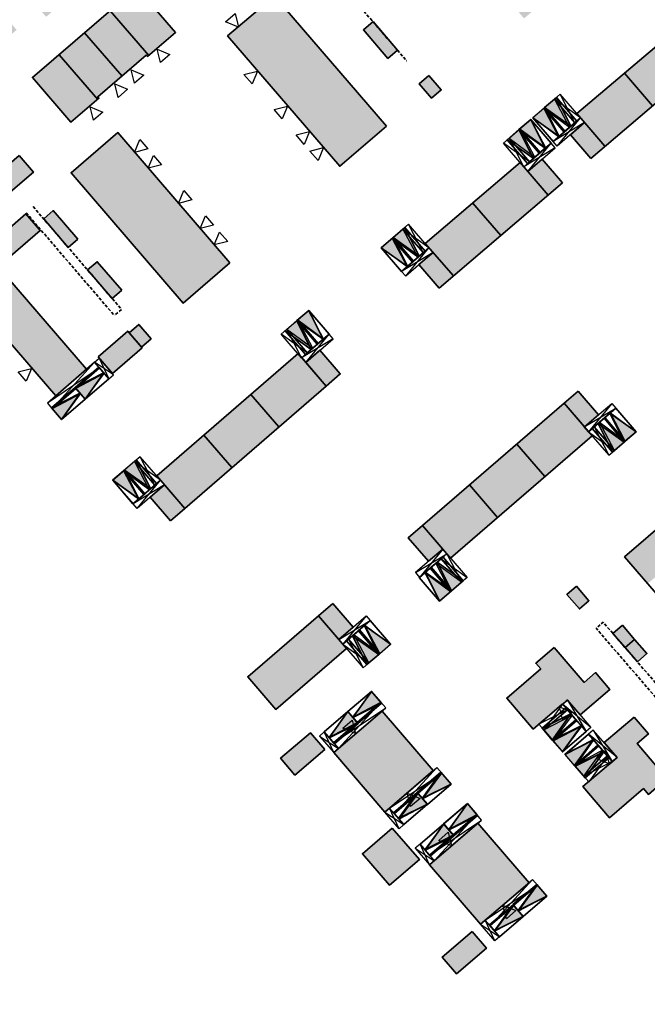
# Model space of a CAD drawing. Header units: metres. Extents: x 104098 to 104607, y 427853 to 428230.
# Tile 142 of 147: x 104301 to 104401, y 427932 to 428090. Entities that reach past the tile are written whole.
import ezdxf

# ---------------------------------------------------------------- set-up
doc = ezdxf.new("R2010")
doc.units = ezdxf.units.M
doc.linetypes.add('DASHED', pattern=[0.75, 0.5, -0.25])
for name, color, linetype, lineweight in [('N-WE-OG-BEBOUWING-G_BPD', 7, 'Continuous', 35), ('N-WE-OG-BEBOUWING-G_NTB', 7, 'Continuous', 35), ('N-WE-OG-BEBOUWING-G_VolkerWessels', 7, 'Continuous', 35), ('N-WE-VH-VERHARDING-G_PARKEREN-EIGENTERREIN', 6, 'Continuous', 35), ('N2-WE-VH-VERHARDING-G', 252, 'DASHED', 35)]:
    doc.layers.add(name, color=color, linetype=linetype, lineweight=lineweight)
doc.layers.add('N-WE-VH-VERHARDING-A_PARKEREN-EIGENTERREIN', color=7, linetype='Continuous', lineweight=35, true_color=0xa2bfc8)
doc.layers.add('N-WE-VH-VERHARDING-AP_BEBOUWING', color=7, linetype='Continuous', true_color=0xcfcfcf)
doc.layers.add('PARKEERCHECK', color=84, linetype='Continuous')
doc.layers.add('voordeur', color=10, linetype='Continuous')

# ---------------------------------------------------------------- blocks, each defined once
blk = doc.blocks.new('p-voordeur')
at = {"layer": 'voordeur', "flags": 128}
blk.add_lwpolyline([(-2000, 1000), (0, 0), (-2000, -1000), (-2000, 1000)], dxfattribs=at)
blk = doc.blocks.new('*U57')
h = blk.add_hatch(color=256)
h.dxf.hatch_style = 1
h.paths.add_polyline_path([(104375.4, 428149.79), (104377.7, 428149.79), (104376.55, 428154.79)])
h.paths.add_polyline_path([(104377.7, 428144.79), (104376.55, 428149.79), (104375.4, 428144.79)])
at = {"flags": 128}
for points in [[(104377.7, 428155.79), (104374.2, 428155.79)], [(104374.2, 428155.79), (104377.7, 428154.79)], [(104377.7, 428155.79), (104374.2, 428154.79)], [(104374.2, 428154.79), (104374.2, 428155.79)], [(104375.4, 428154.79), (104374.2, 428144.79)], [(104374.2, 428154.79), (104375.4, 428144.79)], [(104377.7, 428154.79), (104374.2, 428154.79)], [(104377.7, 428149.79), (104376.55, 428154.79), (104375.4, 428149.79)], [(104377.7, 428154.79), (104377.7, 428155.79)], [(104377.7, 428144.79), (104376.55, 428149.79), (104375.4, 428144.79)]]:
    blk.add_lwpolyline(points, dxfattribs=at)
for points in [[(104375.4, 428154.79), (104374.2, 428154.79), (104374.2, 428144.79), (104375.4, 428144.79)], [(104375.4, 428149.79), (104375.4, 428154.79), (104377.7, 428154.79), (104377.7, 428149.79)], [(104375.4, 428144.79), (104375.4, 428149.79), (104377.7, 428149.79), (104377.7, 428144.79)]]:
    blk.add_lwpolyline(points, close=True, dxfattribs=at)
blk = doc.blocks.new('*U58')
h = blk.add_hatch(color=256)
h.dxf.hatch_style = 1
h.paths.add_polyline_path([(104375.4, 428149.79), (104377.7, 428149.79), (104376.55, 428154.79)])
h.paths.add_polyline_path([(104377.7, 428144.79), (104376.55, 428149.79), (104375.4, 428144.79)])
at = {"flags": 128}
for points in [[(104377.7, 428155.79), (104374.2, 428155.79)], [(104374.2, 428155.79), (104377.7, 428154.79)], [(104377.7, 428155.79), (104374.2, 428154.79)], [(104374.2, 428154.79), (104374.2, 428155.79)], [(104375.4, 428154.79), (104374.2, 428144.79)], [(104374.2, 428154.79), (104375.4, 428144.79)], [(104377.7, 428154.79), (104374.2, 428154.79)], [(104377.7, 428149.79), (104376.55, 428154.79), (104375.4, 428149.79)], [(104377.7, 428154.79), (104377.7, 428155.79)], [(104377.7, 428144.79), (104376.55, 428149.79), (104375.4, 428144.79)]]:
    blk.add_lwpolyline(points, dxfattribs=at)
for points in [[(104375.4, 428154.79), (104374.2, 428154.79), (104374.2, 428144.79), (104375.4, 428144.79)], [(104375.4, 428149.79), (104375.4, 428154.79), (104377.7, 428154.79), (104377.7, 428149.79)], [(104375.4, 428144.79), (104375.4, 428149.79), (104377.7, 428149.79), (104377.7, 428144.79)]]:
    blk.add_lwpolyline(points, close=True, dxfattribs=at)
blk = doc.blocks.new('*U59')
h = blk.add_hatch(color=256)
h.dxf.hatch_style = 1
h.paths.add_polyline_path([(104375.4, 428149.79), (104377.7, 428149.79), (104376.55, 428154.79)])
h.paths.add_polyline_path([(104377.7, 428144.79), (104376.55, 428149.79), (104375.4, 428144.79)])
at = {"flags": 128}
for points in [[(104377.7, 428155.79), (104374.2, 428155.79)], [(104374.2, 428155.79), (104377.7, 428154.79)], [(104377.7, 428155.79), (104374.2, 428154.79)], [(104374.2, 428154.79), (104374.2, 428155.79)], [(104375.4, 428154.79), (104374.2, 428144.79)], [(104374.2, 428154.79), (104375.4, 428144.79)], [(104377.7, 428154.79), (104374.2, 428154.79)], [(104377.7, 428149.79), (104376.55, 428154.79), (104375.4, 428149.79)], [(104377.7, 428154.79), (104377.7, 428155.79)], [(104377.7, 428144.79), (104376.55, 428149.79), (104375.4, 428144.79)]]:
    blk.add_lwpolyline(points, dxfattribs=at)
for points in [[(104375.4, 428154.79), (104374.2, 428154.79), (104374.2, 428144.79), (104375.4, 428144.79)], [(104375.4, 428149.79), (104375.4, 428154.79), (104377.7, 428154.79), (104377.7, 428149.79)], [(104375.4, 428144.79), (104375.4, 428149.79), (104377.7, 428149.79), (104377.7, 428144.79)]]:
    blk.add_lwpolyline(points, close=True, dxfattribs=at)
blk = doc.blocks.new('*U60')
h = blk.add_hatch(color=256)
h.dxf.hatch_style = 1
h.paths.add_polyline_path([(104375.4, 428149.79), (104377.7, 428149.79), (104376.55, 428154.79)])
h.paths.add_polyline_path([(104377.7, 428144.79), (104376.55, 428149.79), (104375.4, 428144.79)])
at = {"flags": 128}
for points in [[(104377.7, 428155.79), (104374.2, 428155.79)], [(104374.2, 428155.79), (104377.7, 428154.79)], [(104377.7, 428155.79), (104374.2, 428154.79)], [(104374.2, 428154.79), (104374.2, 428155.79)], [(104375.4, 428154.79), (104374.2, 428144.79)], [(104374.2, 428154.79), (104375.4, 428144.79)], [(104377.7, 428154.79), (104374.2, 428154.79)], [(104377.7, 428149.79), (104376.55, 428154.79), (104375.4, 428149.79)], [(104377.7, 428154.79), (104377.7, 428155.79)], [(104377.7, 428144.79), (104376.55, 428149.79), (104375.4, 428144.79)]]:
    blk.add_lwpolyline(points, dxfattribs=at)
for points in [[(104375.4, 428154.79), (104374.2, 428154.79), (104374.2, 428144.79), (104375.4, 428144.79)], [(104375.4, 428149.79), (104375.4, 428154.79), (104377.7, 428154.79), (104377.7, 428149.79)], [(104375.4, 428144.79), (104375.4, 428149.79), (104377.7, 428149.79), (104377.7, 428144.79)]]:
    blk.add_lwpolyline(points, close=True, dxfattribs=at)
blk = doc.blocks.new('*U68')
h = blk.add_hatch(color=256)
h.dxf.hatch_style = 1
h.paths.add_polyline_path([(104375.4, 428149.79), (104377.7, 428149.79), (104376.55, 428154.79)])
h.paths.add_polyline_path([(104377.7, 428144.79), (104376.55, 428149.79), (104375.4, 428144.79)])
at = {"flags": 128}
for points in [[(104377.7, 428155.79), (104374.2, 428155.79)], [(104374.2, 428155.79), (104377.7, 428154.79)], [(104377.7, 428155.79), (104374.2, 428154.79)], [(104374.2, 428154.79), (104374.2, 428155.79)], [(104375.4, 428154.79), (104374.2, 428144.79)], [(104374.2, 428154.79), (104375.4, 428144.79)], [(104377.7, 428154.79), (104374.2, 428154.79)], [(104377.7, 428149.79), (104376.55, 428154.79), (104375.4, 428149.79)], [(104377.7, 428154.79), (104377.7, 428155.79)], [(104377.7, 428144.79), (104376.55, 428149.79), (104375.4, 428144.79)]]:
    blk.add_lwpolyline(points, dxfattribs=at)
for points in [[(104375.4, 428154.79), (104374.2, 428154.79), (104374.2, 428144.79), (104375.4, 428144.79)], [(104375.4, 428149.79), (104375.4, 428154.79), (104377.7, 428154.79), (104377.7, 428149.79)], [(104375.4, 428144.79), (104375.4, 428149.79), (104377.7, 428149.79), (104377.7, 428144.79)]]:
    blk.add_lwpolyline(points, close=True, dxfattribs=at)
blk = doc.blocks.new('*U36')
h = blk.add_hatch(color=256)
h.dxf.hatch_style = 1
h.paths.add_polyline_path([(104389.73, 428153.93), (104392.03, 428153.93), (104390.88, 428158.93)])
h.paths.add_polyline_path([(104393.18, 428158.93), (104392.03, 428153.93), (104394.33, 428153.93)])
at = {"flags": 128}
for points in [[(104395.53, 428159.93), (104389.73, 428159.93)], [(104389.73, 428159.93), (104389.73, 428158.93)], [(104395.53, 428159.93), (104389.73, 428158.93)], [(104389.73, 428159.93), (104395.53, 428158.93)], [(104395.53, 428158.93), (104395.53, 428159.93)], [(104392.03, 428153.93), (104390.88, 428158.93), (104389.73, 428153.93)], [(104395.53, 428158.93), (104389.73, 428158.93)], [(104394.33, 428153.93), (104393.18, 428158.93), (104392.03, 428153.93)], [(104395.53, 428158.93), (104394.33, 428153.93)], [(104394.33, 428158.93), (104395.53, 428153.93)]]:
    blk.add_lwpolyline(points, dxfattribs=at)
for points in [[(104389.73, 428153.93), (104389.73, 428158.93), (104392.03, 428158.93), (104392.03, 428153.93)], [(104392.03, 428153.93), (104392.03, 428158.93), (104394.33, 428158.93), (104394.33, 428153.93)], [(104394.33, 428158.93), (104395.53, 428158.93), (104395.53, 428153.93), (104394.33, 428153.93)]]:
    blk.add_lwpolyline(points, close=True, dxfattribs=at)
blk = doc.blocks.new('*U37')
h = blk.add_hatch(color=256)
h.dxf.hatch_style = 1
h.paths.add_polyline_path([(104389.73, 428153.93), (104392.03, 428153.93), (104390.88, 428158.93)])
h.paths.add_polyline_path([(104393.18, 428158.93), (104392.03, 428153.93), (104394.33, 428153.93)])
at = {"flags": 128}
for points in [[(104395.53, 428159.93), (104389.73, 428159.93)], [(104389.73, 428159.93), (104389.73, 428158.93)], [(104395.53, 428159.93), (104389.73, 428158.93)], [(104389.73, 428159.93), (104395.53, 428158.93)], [(104395.53, 428158.93), (104395.53, 428159.93)], [(104392.03, 428153.93), (104390.88, 428158.93), (104389.73, 428153.93)], [(104395.53, 428158.93), (104389.73, 428158.93)], [(104394.33, 428153.93), (104393.18, 428158.93), (104392.03, 428153.93)], [(104395.53, 428158.93), (104394.33, 428153.93)], [(104394.33, 428158.93), (104395.53, 428153.93)]]:
    blk.add_lwpolyline(points, dxfattribs=at)
for points in [[(104389.73, 428153.93), (104389.73, 428158.93), (104392.03, 428158.93), (104392.03, 428153.93)], [(104392.03, 428153.93), (104392.03, 428158.93), (104394.33, 428158.93), (104394.33, 428153.93)], [(104394.33, 428158.93), (104395.53, 428158.93), (104395.53, 428153.93), (104394.33, 428153.93)]]:
    blk.add_lwpolyline(points, close=True, dxfattribs=at)
blk = doc.blocks.new('*U42')
h = blk.add_hatch(color=256)
h.dxf.hatch_style = 1
h.paths.add_polyline_path([(104389.73, 428153.93), (104392.03, 428153.93), (104390.88, 428158.93)])
h.paths.add_polyline_path([(104393.18, 428158.93), (104392.03, 428153.93), (104394.33, 428153.93)])
at = {"flags": 128}
for points in [[(104395.53, 428159.93), (104389.73, 428159.93)], [(104389.73, 428159.93), (104389.73, 428158.93)], [(104395.53, 428159.93), (104389.73, 428158.93)], [(104389.73, 428159.93), (104395.53, 428158.93)], [(104395.53, 428158.93), (104395.53, 428159.93)], [(104392.03, 428153.93), (104390.88, 428158.93), (104389.73, 428153.93)], [(104395.53, 428158.93), (104389.73, 428158.93)], [(104394.33, 428153.93), (104393.18, 428158.93), (104392.03, 428153.93)], [(104395.53, 428158.93), (104394.33, 428153.93)], [(104394.33, 428158.93), (104395.53, 428153.93)]]:
    blk.add_lwpolyline(points, dxfattribs=at)
for points in [[(104389.73, 428153.93), (104389.73, 428158.93), (104392.03, 428158.93), (104392.03, 428153.93)], [(104392.03, 428153.93), (104392.03, 428158.93), (104394.33, 428158.93), (104394.33, 428153.93)], [(104394.33, 428158.93), (104395.53, 428158.93), (104395.53, 428153.93), (104394.33, 428153.93)]]:
    blk.add_lwpolyline(points, close=True, dxfattribs=at)
blk = doc.blocks.new('*U43')
h = blk.add_hatch(color=256)
h.dxf.hatch_style = 1
h.paths.add_polyline_path([(104389.73, 428153.93), (104392.03, 428153.93), (104390.88, 428158.93)])
h.paths.add_polyline_path([(104393.18, 428158.93), (104392.03, 428153.93), (104394.33, 428153.93)])
at = {"flags": 128}
for points in [[(104395.53, 428159.93), (104389.73, 428159.93)], [(104389.73, 428159.93), (104389.73, 428158.93)], [(104395.53, 428159.93), (104389.73, 428158.93)], [(104389.73, 428159.93), (104395.53, 428158.93)], [(104395.53, 428158.93), (104395.53, 428159.93)], [(104392.03, 428153.93), (104390.88, 428158.93), (104389.73, 428153.93)], [(104395.53, 428158.93), (104389.73, 428158.93)], [(104394.33, 428153.93), (104393.18, 428158.93), (104392.03, 428153.93)], [(104395.53, 428158.93), (104394.33, 428153.93)], [(104394.33, 428158.93), (104395.53, 428153.93)]]:
    blk.add_lwpolyline(points, dxfattribs=at)
for points in [[(104389.73, 428153.93), (104389.73, 428158.93), (104392.03, 428158.93), (104392.03, 428153.93)], [(104392.03, 428153.93), (104392.03, 428158.93), (104394.33, 428158.93), (104394.33, 428153.93)], [(104394.33, 428158.93), (104395.53, 428158.93), (104395.53, 428153.93), (104394.33, 428153.93)]]:
    blk.add_lwpolyline(points, close=True, dxfattribs=at)
blk = doc.blocks.new('*U44')
h = blk.add_hatch(color=256)
h.dxf.hatch_style = 1
h.paths.add_polyline_path([(104389.73, 428153.93), (104392.03, 428153.93), (104390.88, 428158.93)])
h.paths.add_polyline_path([(104393.18, 428158.93), (104392.03, 428153.93), (104394.33, 428153.93)])
at = {"flags": 128}
for points in [[(104395.53, 428159.93), (104389.73, 428159.93)], [(104389.73, 428159.93), (104389.73, 428158.93)], [(104395.53, 428159.93), (104389.73, 428158.93)], [(104389.73, 428159.93), (104395.53, 428158.93)], [(104395.53, 428158.93), (104395.53, 428159.93)], [(104392.03, 428153.93), (104390.88, 428158.93), (104389.73, 428153.93)], [(104395.53, 428158.93), (104389.73, 428158.93)], [(104394.33, 428153.93), (104393.18, 428158.93), (104392.03, 428153.93)], [(104395.53, 428158.93), (104394.33, 428153.93)], [(104394.33, 428158.93), (104395.53, 428153.93)]]:
    blk.add_lwpolyline(points, dxfattribs=at)
for points in [[(104389.73, 428153.93), (104389.73, 428158.93), (104392.03, 428158.93), (104392.03, 428153.93)], [(104392.03, 428153.93), (104392.03, 428158.93), (104394.33, 428158.93), (104394.33, 428153.93)], [(104394.33, 428158.93), (104395.53, 428158.93), (104395.53, 428153.93), (104394.33, 428153.93)]]:
    blk.add_lwpolyline(points, close=True, dxfattribs=at)
blk = doc.blocks.new('*U54')
h = blk.add_hatch(color=256)
h.dxf.hatch_style = 1
h.paths.add_polyline_path([(104389.73, 428153.93), (104392.03, 428153.93), (104390.88, 428158.93)])
h.paths.add_polyline_path([(104393.18, 428158.93), (104392.03, 428153.93), (104394.33, 428153.93)])
at = {"flags": 128}
for points in [[(104395.53, 428159.93), (104389.73, 428159.93)], [(104389.73, 428159.93), (104389.73, 428158.93)], [(104395.53, 428159.93), (104389.73, 428158.93)], [(104389.73, 428159.93), (104395.53, 428158.93)], [(104395.53, 428158.93), (104395.53, 428159.93)], [(104392.03, 428153.93), (104390.88, 428158.93), (104389.73, 428153.93)], [(104395.53, 428158.93), (104389.73, 428158.93)], [(104394.33, 428153.93), (104393.18, 428158.93), (104392.03, 428153.93)], [(104395.53, 428158.93), (104394.33, 428153.93)], [(104394.33, 428158.93), (104395.53, 428153.93)]]:
    blk.add_lwpolyline(points, dxfattribs=at)
for points in [[(104389.73, 428153.93), (104389.73, 428158.93), (104392.03, 428158.93), (104392.03, 428153.93)], [(104392.03, 428153.93), (104392.03, 428158.93), (104394.33, 428158.93), (104394.33, 428153.93)], [(104394.33, 428158.93), (104395.53, 428158.93), (104395.53, 428153.93), (104394.33, 428153.93)]]:
    blk.add_lwpolyline(points, close=True, dxfattribs=at)
blk = doc.blocks.new('*U55')
h = blk.add_hatch(color=256)
h.dxf.hatch_style = 1
h.paths.add_polyline_path([(104389.73, 428153.93), (104392.03, 428153.93), (104390.88, 428158.93)])
h.paths.add_polyline_path([(104393.18, 428158.93), (104392.03, 428153.93), (104394.33, 428153.93)])
at = {"flags": 128}
for points in [[(104395.53, 428159.93), (104389.73, 428159.93)], [(104389.73, 428159.93), (104389.73, 428158.93)], [(104395.53, 428159.93), (104389.73, 428158.93)], [(104389.73, 428159.93), (104395.53, 428158.93)], [(104395.53, 428158.93), (104395.53, 428159.93)], [(104392.03, 428153.93), (104390.88, 428158.93), (104389.73, 428153.93)], [(104395.53, 428158.93), (104389.73, 428158.93)], [(104394.33, 428153.93), (104393.18, 428158.93), (104392.03, 428153.93)], [(104395.53, 428158.93), (104394.33, 428153.93)], [(104394.33, 428158.93), (104395.53, 428153.93)]]:
    blk.add_lwpolyline(points, dxfattribs=at)
for points in [[(104389.73, 428153.93), (104389.73, 428158.93), (104392.03, 428158.93), (104392.03, 428153.93)], [(104392.03, 428153.93), (104392.03, 428158.93), (104394.33, 428158.93), (104394.33, 428153.93)], [(104394.33, 428158.93), (104395.53, 428158.93), (104395.53, 428153.93), (104394.33, 428153.93)]]:
    blk.add_lwpolyline(points, close=True, dxfattribs=at)
blk = doc.blocks.new('*U56')
h = blk.add_hatch(color=256)
h.dxf.hatch_style = 1
h.paths.add_polyline_path([(104389.73, 428153.93), (104392.03, 428153.93), (104390.88, 428158.93)])
h.paths.add_polyline_path([(104393.18, 428158.93), (104392.03, 428153.93), (104394.33, 428153.93)])
at = {"flags": 128}
for points in [[(104395.53, 428159.93), (104389.73, 428159.93)], [(104389.73, 428159.93), (104389.73, 428158.93)], [(104395.53, 428159.93), (104389.73, 428158.93)], [(104389.73, 428159.93), (104395.53, 428158.93)], [(104395.53, 428158.93), (104395.53, 428159.93)], [(104392.03, 428153.93), (104390.88, 428158.93), (104389.73, 428153.93)], [(104395.53, 428158.93), (104389.73, 428158.93)], [(104394.33, 428153.93), (104393.18, 428158.93), (104392.03, 428153.93)], [(104395.53, 428158.93), (104394.33, 428153.93)], [(104394.33, 428158.93), (104395.53, 428153.93)]]:
    blk.add_lwpolyline(points, dxfattribs=at)
for points in [[(104389.73, 428153.93), (104389.73, 428158.93), (104392.03, 428158.93), (104392.03, 428153.93)], [(104392.03, 428153.93), (104392.03, 428158.93), (104394.33, 428158.93), (104394.33, 428153.93)], [(104394.33, 428158.93), (104395.53, 428158.93), (104395.53, 428153.93), (104394.33, 428153.93)]]:
    blk.add_lwpolyline(points, close=True, dxfattribs=at)
blk = doc.blocks.new('*U17')
h = blk.add_hatch(color=256)
h.dxf.hatch_style = 1
h.paths.add_polyline_path([(104389.73, 428153.93), (104392.03, 428153.93), (104390.88, 428158.93)])
h.paths.add_polyline_path([(104393.18, 428158.93), (104392.03, 428153.93), (104394.33, 428153.93)])
at = {"flags": 128}
for points in [[(104395.53, 428159.93), (104389.73, 428159.93)], [(104389.73, 428159.93), (104389.73, 428158.93)], [(104395.53, 428159.93), (104389.73, 428158.93)], [(104389.73, 428159.93), (104395.53, 428158.93)], [(104395.53, 428158.93), (104395.53, 428159.93)], [(104392.03, 428153.93), (104390.88, 428158.93), (104389.73, 428153.93)], [(104395.53, 428158.93), (104389.73, 428158.93)], [(104394.33, 428153.93), (104393.18, 428158.93), (104392.03, 428153.93)], [(104395.53, 428158.93), (104394.33, 428153.93)], [(104394.33, 428158.93), (104395.53, 428153.93)]]:
    blk.add_lwpolyline(points, dxfattribs=at)
for points in [[(104389.73, 428153.93), (104389.73, 428158.93), (104392.03, 428158.93), (104392.03, 428153.93)], [(104392.03, 428153.93), (104392.03, 428158.93), (104394.33, 428158.93), (104394.33, 428153.93)], [(104394.33, 428158.93), (104395.53, 428158.93), (104395.53, 428153.93), (104394.33, 428153.93)]]:
    blk.add_lwpolyline(points, close=True, dxfattribs=at)
blk = doc.blocks.new('*U18')
h = blk.add_hatch(color=256)
h.dxf.hatch_style = 1
h.paths.add_polyline_path([(104389.73, 428153.93), (104392.03, 428153.93), (104390.88, 428158.93)])
h.paths.add_polyline_path([(104393.18, 428158.93), (104392.03, 428153.93), (104394.33, 428153.93)])
at = {"flags": 128}
for points in [[(104395.53, 428159.93), (104389.73, 428159.93)], [(104389.73, 428159.93), (104389.73, 428158.93)], [(104395.53, 428159.93), (104389.73, 428158.93)], [(104389.73, 428159.93), (104395.53, 428158.93)], [(104395.53, 428158.93), (104395.53, 428159.93)], [(104392.03, 428153.93), (104390.88, 428158.93), (104389.73, 428153.93)], [(104395.53, 428158.93), (104389.73, 428158.93)], [(104394.33, 428153.93), (104393.18, 428158.93), (104392.03, 428153.93)], [(104395.53, 428158.93), (104394.33, 428153.93)], [(104394.33, 428158.93), (104395.53, 428153.93)]]:
    blk.add_lwpolyline(points, dxfattribs=at)
for points in [[(104389.73, 428153.93), (104389.73, 428158.93), (104392.03, 428158.93), (104392.03, 428153.93)], [(104392.03, 428153.93), (104392.03, 428158.93), (104394.33, 428158.93), (104394.33, 428153.93)], [(104394.33, 428158.93), (104395.53, 428158.93), (104395.53, 428153.93), (104394.33, 428153.93)]]:
    blk.add_lwpolyline(points, close=True, dxfattribs=at)
blk = doc.blocks.new('*U94')
at = {"layer": 'N-WE-VH-VERHARDING-A_PARKEREN-EIGENTERREIN'}
h = blk.add_hatch(color=256, dxfattribs=at)
h.dxf.hatch_style = 1
h.paths.add_polyline_path([(2.92, -4.06), (1.01, 0.73), (-1.01, -0.73)])
at = {"ltscale": 0.2}
blk.add_lwpolyline([(1.01, 0.73), (3.94, -3.33), (1.91, -4.79), (-1.01, -0.73), (1.01, 0.73), (2.92, -4.06), (-1.01, -0.73)], dxfattribs=at)

msp = doc.modelspace()

# ---------------------------------------------------------------- hatches: boundary and pattern name
at = {"layer": 'N-WE-VH-VERHARDING-AP_BEBOUWING'}
h = msp.add_hatch(color=256, dxfattribs=at)
h.dxf.hatch_style = 1
h.paths.add_polyline_path([(104319.08, 428127.39), (104315.38, 428131.67), (104308.2, 428125.47), (104311.89, 428121.19)])
h.paths.add_polyline_path([(104322.38, 428123.1), (104319.02, 428126.99), (104319.25, 428127.19), (104319.08, 428127.39), (104311.89, 428121.19), (104315.42, 428117.1)])
h.paths.add_polyline_path([(104325.91, 428119.02), (104322.38, 428123.1), (104315.42, 428117.1), (104318.95, 428113.01)])
h.paths.add_polyline_path([(104325.91, 428119.02), (104318.95, 428113.01), (104322.48, 428108.92), (104329.44, 428114.93)])
h.paths.add_polyline_path([(104333.19, 428111.04), (104333.02, 428111.23), (104332.8, 428111.04), (104329.44, 428114.93), (104322.48, 428108.92), (104326.01, 428104.83)])
h.paths.add_polyline_path([(104336.89, 428106.75), (104333.19, 428111.04), (104326.01, 428104.83), (104329.71, 428100.55)])
h.paths.add_polyline_path([(104319.48, 428095.21), (104315.18, 428091.5), (104321.38, 428084.32), (104325.67, 428088.01)])
h.paths.add_polyline_path([(104315.18, 428091.5), (104311.08, 428087.98), (104317.09, 428081.03), (104320.98, 428084.38), (104321.18, 428084.15), (104321.38, 428084.32)])
h.paths.add_polyline_path([(104311.08, 428087.98), (104306.99, 428084.46), (104313.19, 428077.28), (104313.39, 428077.45), (104313.19, 428077.67), (104317.09, 428081.03)])
h.paths.add_polyline_path([(104306.99, 428084.46), (104302.71, 428080.78), (104308.9, 428073.59), (104313.19, 428077.28)])
h.paths.add_polyline_path([(104300.18, 428088.41), (104298.86, 428089.94), (104296.53, 428087.93), (104297.85, 428086.4)])
h.paths.add_polyline_path([(104307.2, 428092.48), (104305.88, 428094.01), (104303.6, 428092.05), (104304.92, 428090.51)])
h.paths.add_polyline_path([(104308.16, 428095.98), (104305.88, 428094.01), (104307.2, 428092.48), (104309.48, 428094.45)])
h.paths.add_polyline_path([(104314.24, 428101.24), (104311.91, 428099.22), (104313.23, 428097.69), (104315.56, 428099.7)])
h.paths.add_polyline_path([(104318.19, 428102.06), (104316.66, 428100.74), (104318.63, 428098.46), (104320.16, 428099.78)])
h.paths.add_polyline_path([(104320.16, 428099.78), (104318.63, 428098.46), (104320.59, 428096.18), (104322.12, 428097.51)])
h.paths.add_polyline_path([(104313.1, 428107.96), (104311.57, 428106.64), (104313.54, 428104.36), (104315.07, 428105.68)])
h.paths.add_polyline_path([(104311.13, 428110.24), (104309.6, 428108.92), (104311.57, 428106.64), (104313.1, 428107.96)])
h.paths.add_polyline_path([(104306.04, 428116.14), (104304.51, 428114.81), (104306.53, 428112.48), (104308.06, 428113.8)])
h.paths.add_polyline_path([(104300.89, 428119.81), (104299.36, 428118.49), (104301.37, 428116.16), (104302.9, 428117.48)])
h = msp.add_hatch(color=256, dxfattribs=at)
h.dxf.hatch_style = 1
h.paths.add_polyline_path([(104341.54, 428093.88), (104334.03, 428087.43), (104352, 428066.53), (104359.51, 428072.98)])
h.paths.add_polyline_path([(104366.3, 428081.09), (104364.76, 428079.76), (104366.74, 428077.45), (104368.28, 428078.78)])
h.paths.add_polyline_path([(104357.35, 428089.73), (104355.8, 428088.4), (104359.74, 428083.82), (104361.28, 428085.15)])
h.paths.add_polyline_path([(104354.2, 428093.4), (104350.27, 428097.98), (104348.72, 428096.65), (104352.65, 428092.07)])
h.paths.add_polyline_path([(104363.58, 428110.45), (104357.13, 428117.96), (104344.42, 428107.03), (104350.87, 428099.52)])
h.paths.add_polyline_path([(104375.44, 428127.99), (104367.93, 428121.54), (104389.41, 428096.54), (104396.92, 428102.99)])
h.paths.add_polyline_path([(104364.45, 428115.07), (104362.9, 428113.74), (104366.84, 428109.17), (104368.39, 428110.5)])
h.paths.add_polyline_path([(104371.5, 428106.88), (104369.95, 428105.55), (104373.89, 428100.97), (104375.43, 428102.3)], flags=17)
h.paths.add_polyline_path([(104378.52, 428098.66), (104376.98, 428097.33), (104378.96, 428095.03), (104380.5, 428096.36)])
h.paths.add_polyline_path([(104381.15, 428093.89), (104379.6, 428092.56), (104381.58, 428090.25), (104383.12, 428091.58)])
h.paths.add_polyline_path([(104366.56, 428102.92), (104365.22, 428104.47), (104360.65, 428100.53), (104361.98, 428098.98)])
h.paths.add_polyline_path([(104360.16, 428097.42), (104358.83, 428098.96), (104356.53, 428096.98), (104357.86, 428095.44)])
h = msp.add_hatch(color=256, dxfattribs=at)
h.dxf.hatch_style = 1
h.paths.add_polyline_path([(104391.29, 428073.53), (104389, 428071.59), (104392.26, 428067.8), (104394.55, 428069.74)])
h.paths.add_polyline_path([(104402.17, 428076.21), (104397.67, 428081.44), (104390.05, 428074.97), (104394.55, 428069.74)])
h.paths.add_polyline_path([(104409.8, 428082.68), (104405.3, 428087.91), (104397.67, 428081.44), (104402.17, 428076.21)])
h.paths.add_polyline_path([(104408.82, 428088.41), (104406.54, 428086.47), (104409.8, 428082.68), (104412.08, 428084.62)])
h = msp.add_hatch(color=256, dxfattribs=at)
h.dxf.hatch_style = 1
h.paths.add_polyline_path([(104289.07, 428081.45), (104284.31, 428077.32), (104286.63, 428074.65), (104291.39, 428078.79)])
h.paths.add_polyline_path([(104285.65, 428073.04), (104277.88, 428066.38), (104286.06, 428056.83), (104293.83, 428063.5)])
h.paths.add_polyline_path([(104302.87, 428065.56), (104300.57, 428068.24), (104295.8, 428064.13), (104298.1, 428061.46)])
h = msp.add_hatch(color=256, dxfattribs=at)
h.dxf.hatch_style = 1
h.paths.add_polyline_path([(104297.06, 428050.55), (104292.15, 428046.3), (104306.5, 428029.72), (104311.41, 428033.96)])
h.paths.add_polyline_path([(104303.97, 428056.2), (104301.67, 428058.88), (104296.9, 428054.76), (104299.21, 428052.09)])
h.paths.add_polyline_path([(104318.01, 428040.09), (104313.24, 428035.97), (104315.54, 428033.3), (104320.31, 428037.41)])
h.paths.add_polyline_path([(104319.78, 428041.16), (104318.24, 428039.83), (104320.22, 428037.52), (104321.76, 428038.85)])
h.paths.add_polyline_path([(104313.11, 428051.22), (104311.56, 428049.89), (104315.5, 428045.31), (104317.05, 428046.64)], flags=17)
h.paths.add_polyline_path([(104306.07, 428059.41), (104304.53, 428058.08), (104308.46, 428053.5), (104310.01, 428054.83)])
h.paths.add_polyline_path([(104316.43, 428071.93), (104308.92, 428065.48), (104326.88, 428044.57), (104334.39, 428051.02)])
h = msp.add_hatch(color=256, dxfattribs=at)
h.dxf.hatch_style = 1
h.paths.add_polyline_path([(104366.97, 428052.71), (104364.69, 428050.76), (104367.97, 428046.98), (104370.25, 428048.93)])
h.paths.add_polyline_path([(104377.85, 428055.42), (104373.33, 428060.64), (104365.73, 428054.14), (104370.25, 428048.93)])
h.paths.add_polyline_path([(104385.45, 428061.92), (104380.93, 428067.14), (104373.33, 428060.64), (104377.85, 428055.42)])
h.paths.add_polyline_path([(104384.46, 428067.65), (104382.18, 428065.7), (104385.45, 428061.92), (104387.73, 428063.87)])
h = msp.add_hatch(color=256, dxfattribs=at)
h.dxf.hatch_style = 1
h.paths.add_polyline_path([(104323.89, 428015.4), (104321.62, 428013.44), (104324.89, 428009.66), (104327.16, 428011.62)])
h.paths.add_polyline_path([(104334.73, 428018.18), (104330.19, 428023.37), (104322.65, 428016.84), (104327.16, 428011.62)])
h.paths.add_polyline_path([(104337.74, 428029.93), (104330.19, 428023.37), (104334.73, 428018.18), (104342.26, 428024.71)])
h.paths.add_polyline_path([(104349.83, 428031.27), (104346.56, 428035.06), (104346.12, 428035.56), (104345.32, 428036.5), (104337.74, 428029.93), (104342.26, 428024.71)])
h.paths.add_polyline_path([(104352.1, 428033.23), (104348.83, 428037.02), (104346.56, 428035.06), (104349.53, 428031.61), (104349.83, 428031.27)])
h = msp.add_hatch(color=256, dxfattribs=at)
h.dxf.hatch_style = 1
h.paths.add_polyline_path([(104390.27, 428030.45), (104387.99, 428028.5), (104391.25, 428024.71), (104393.52, 428026.66)])
h.paths.add_polyline_path([(104392.49, 428023.26), (104387.99, 428028.5), (104380.42, 428021.97), (104384.93, 428016.74)])
h.paths.add_polyline_path([(104380.42, 428021.97), (104372.85, 428015.43), (104377.34, 428010.2), (104384.93, 428016.74)])
h.paths.add_polyline_path([(104377.34, 428010.2), (104372.85, 428015.43), (104365.28, 428008.9), (104368.54, 428005.11), (104369.77, 428003.67)])
h.paths.add_polyline_path([(104365.28, 428008.9), (104363, 428006.94), (104366.26, 428003.15), (104368.54, 428005.11)])
h = msp.add_hatch(color=256, dxfattribs=at)
h.dxf.hatch_style = 1
h.paths.add_polyline_path([(104397.71, 428003.86), (104401.41, 427999.57), (104408.59, 428005.77), (104404.89, 428010.06)])
h = msp.add_hatch(color=256, dxfattribs=at)
h.dxf.hatch_style = 1
h.paths.add_polyline_path([(104391.98, 427996.83), (104389.97, 427999.16), (104388.44, 427997.84), (104390.45, 427995.51)])
h = msp.add_hatch(color=256, dxfattribs=at)
h.dxf.hatch_style = 1
h.paths.add_polyline_path([(104350.88, 427996.38), (104348.61, 427994.42), (104351.87, 427990.63), (104354.14, 427992.58)])
h.paths.add_polyline_path([(104348.61, 427994.42), (104337.25, 427984.62), (104341.75, 427979.38), (104353.1, 427989.19)])
h = msp.add_hatch(color=256, dxfattribs=at)
h.dxf.hatch_style = 1
h.paths.add_polyline_path([(104397.34, 427992.91), (104395.81, 427991.59), (104397.78, 427989.31), (104399.31, 427990.63)])
h = msp.add_hatch(color=256, dxfattribs=at)
h.dxf.hatch_style = 1
h.paths.add_polyline_path([(104399.31, 427990.63), (104397.78, 427989.31), (104399.75, 427987.03), (104401.28, 427988.35)])
h = msp.add_hatch(color=256, dxfattribs=at)
h.dxf.hatch_style = 1
h.paths.add_polyline_path([(104386.43, 427989.34), (104383.46, 427986.81), (104384.26, 427985.88), (104378.79, 427981.21), (104383.05, 427976.23), (104386.84, 427979.46), (104386.81, 427979.49), (104387.66, 427980.21), (104388.5, 427980.92), (104390.55, 427978.51), (104395.34, 427982.6), (104393.05, 427985.29), (104391.22, 427983.73)])
h.paths.add_polyline_path([(104404.49, 427968.29), (104399.7, 427973.91), (104401.52, 427975.46), (104399.23, 427978.15), (104394.44, 427974.06), (104396.49, 427971.66), (104395.66, 427970.95), (104395.67, 427970.94), (104394.82, 427970.22), (104391, 427967.01), (104395.26, 427962.02), (104400.73, 427966.69), (104401.52, 427965.76)])
h.paths.add_polyline_path([(104425.96, 427950.11), (104424.14, 427948.55), (104416.48, 427957.49), (104418.3, 427959.05), (104416, 427961.73), (104411.22, 427957.63), (104413.25, 427955.26), (104408.44, 427951.13), (104416.62, 427941.58), (104421.44, 427945.71), (104423.47, 427943.33), (104428.26, 427947.43)])
h.paths.add_polyline_path([(104429.09, 427938.23), (104430.91, 427939.79), (104428.61, 427942.47), (104423.83, 427938.37), (104425.87, 427936), (104421.05, 427931.87), (104429.23, 427922.32), (104434.05, 427926.45), (104436.09, 427924.07), (104440.87, 427928.17), (104438.57, 427930.85), (104436.75, 427929.29)])
h = msp.add_hatch(color=256, dxfattribs=at)
h.dxf.hatch_style = 1
h.paths.add_polyline_path([(104358.81, 427979.13), (104351.04, 427972.47), (104359.23, 427962.92), (104367, 427969.59)])
h.paths.add_polyline_path([(104349.6, 427972.98), (104347.3, 427975.65), (104342.52, 427971.55), (104344.82, 427968.87)])
h.paths.add_polyline_path([(104364.78, 427955.29), (104360.44, 427960.35), (104355.66, 427956.24), (104360, 427951.19)])
h.paths.add_polyline_path([(104374.18, 427961.13), (104366.41, 427954.46), (104374.6, 427944.92), (104382.37, 427951.59)])
h.paths.add_polyline_path([(104375.53, 427941.07), (104373.23, 427943.75), (104368.45, 427939.65), (104370.75, 427936.97)])

# ---------------------------------------------------------------- linework, layer by layer
at = {"flags": 128}
msp.add_lwpolyline([(104326.96, 428044.58), (104326.65, 428044.95)], dxfattribs=at)
at = {"layer": 'N-WE-OG-BEBOUWING-G_BPD', "flags": 128}
for points in [[(104359.51, 428072.98), (104341.54, 428093.88), (104334.03, 428087.43), (104352, 428066.53)], [(104357.35, 428089.73), (104361.28, 428085.15), (104359.74, 428083.82), (104355.8, 428088.4)], [(104366.3, 428081.09), (104364.76, 428079.76), (104366.74, 428077.45), (104368.28, 428078.78)], [(104334.39, 428051.02), (104316.43, 428071.93), (104308.92, 428065.48), (104326.88, 428044.57)], [(104300.57, 428068.24), (104295.8, 428064.13), (104298.1, 428061.46), (104302.87, 428065.56)], [(104296.9, 428054.76), (104301.67, 428058.88), (104303.97, 428056.2), (104299.21, 428052.09)], [(104310.01, 428054.83), (104306.07, 428059.41), (104304.53, 428058.08), (104308.46, 428053.5)], [(104297.06, 428050.55), (104292.15, 428046.3), (104306.5, 428029.72), (104311.41, 428033.96)], [(104317.05, 428046.64), (104313.11, 428051.22), (104311.56, 428049.89), (104315.5, 428045.31)], [(104318.24, 428039.83), (104319.78, 428041.16), (104321.76, 428038.85), (104320.22, 428037.52)], [(104313.24, 428035.97), (104318.01, 428040.09), (104320.31, 428037.41), (104315.54, 428033.3)], [(104386.43, 427989.34), (104383.46, 427986.81), (104384.26, 427985.88), (104378.79, 427981.21), (104383.05, 427976.23), (104386.84, 427979.46), (104386.81, 427979.49), (104387.66, 427980.21), (104387.66, 427980.2), (104388.5, 427980.92), (104390.55, 427978.51), (104395.34, 427982.6), (104393.05, 427985.29), (104391.22, 427983.73)], [(104399.23, 427978.15), (104401.52, 427975.46), (104399.7, 427973.91), (104404.49, 427968.29), (104401.52, 427965.76), (104400.73, 427966.69), (104395.26, 427962.02), (104391, 427967.01), (104394.79, 427970.25), (104394.82, 427970.22), (104395.67, 427970.94), (104395.66, 427970.95), (104396.49, 427971.66), (104394.44, 427974.06)]]:
    msp.add_lwpolyline(points, close=True, dxfattribs=at)
at = {"layer": 'N-WE-OG-BEBOUWING-G_BPD'}
for points in [[(104367, 427969.59), (104358.81, 427979.13), (104351.04, 427972.47), (104359.23, 427962.92)], [(104349.6, 427972.98), (104344.82, 427968.87), (104342.52, 427971.55), (104347.3, 427975.65)], [(104366.41, 427954.46), (104374.18, 427961.13), (104382.37, 427951.59), (104374.6, 427944.92)], [(104360.44, 427960.35), (104355.66, 427956.24), (104360, 427951.19), (104364.78, 427955.29)], [(104373.23, 427943.75), (104375.53, 427941.07), (104370.75, 427936.97), (104368.45, 427939.65)]]:
    msp.add_lwpolyline(points, close=True, dxfattribs=at)
at = {"layer": 'N-WE-OG-BEBOUWING-G_NTB', "flags": 128}
for points in [[(104405.3, 428087.91), (104390.05, 428074.97)], [(104412.08, 428084.62), (104392.26, 428067.8)], [(104397.67, 428081.44), (104402.17, 428076.21)], [(104390.05, 428074.97), (104394.55, 428069.74)], [(104391.29, 428073.53), (104389, 428071.59)], [(104389, 428071.59), (104392.26, 428067.8)], [(104380.93, 428067.14), (104365.73, 428054.14)], [(104380.93, 428067.14), (104385.45, 428061.92)], [(104384.46, 428067.65), (104382.18, 428065.7)], [(104384.46, 428067.65), (104387.73, 428063.87)], [(104387.73, 428063.87), (104367.97, 428046.98)], [(104373.33, 428060.64), (104377.85, 428055.42)], [(104365.73, 428054.14), (104370.25, 428048.93)], [(104366.97, 428052.71), (104364.69, 428050.76)], [(104364.69, 428050.76), (104367.97, 428046.98)], [(104346.12, 428035.56), (104349.53, 428031.61)], [(104337.74, 428029.93), (104342.26, 428024.71)], [(104330.19, 428023.37), (104334.73, 428018.18)], [(104380.43, 428021.95), (104384.93, 428016.74)], [(104377.34, 428010.2), (104372.85, 428015.43)]]:
    msp.add_lwpolyline(points, dxfattribs=at)
for points in [[(104327.16, 428011.62), (104349.83, 428031.27), (104345.32, 428036.5), (104322.65, 428016.84)], [(104349.83, 428031.27), (104352.1, 428033.23), (104348.83, 428037.02), (104346.56, 428035.06)], [(104390.27, 428030.45), (104387.99, 428028.5), (104391.25, 428024.71), (104393.52, 428026.66)], [(104387.99, 428028.5), (104365.28, 428008.9), (104369.77, 428003.67), (104392.49, 428023.26)], [(104324.89, 428009.66), (104327.16, 428011.62), (104323.89, 428015.4), (104321.62, 428013.44)], [(104365.28, 428008.9), (104363, 428006.94), (104366.26, 428003.15), (104368.54, 428005.11)], [(104350.88, 427996.38), (104348.61, 427994.42), (104351.87, 427990.63), (104354.14, 427992.58)], [(104348.61, 427994.42), (104353.1, 427989.19), (104341.75, 427979.38), (104337.25, 427984.62)]]:
    msp.add_lwpolyline(points, close=True, dxfattribs=at)
at = {"layer": 'N-WE-OG-BEBOUWING-G_VolkerWessels', "flags": 128}
for points in [[(104319.48, 428095.21), (104302.71, 428080.78), (104308.9, 428073.59), (104313.39, 428077.45), (104313.19, 428077.67), (104320.98, 428084.38), (104321.18, 428084.15), (104325.67, 428088.01)], [(104429.93, 427981.05), (104426.06, 427985.53), (104425.83, 427985.34), (104408.53, 428005.38), (104408.76, 428005.58), (104404.89, 428010.06), (104397.71, 428003.86), (104422.75, 427974.85)], [(104389.97, 427999.16), (104388.44, 427997.84), (104390.45, 427995.51), (104391.98, 427996.83)], [(104397.34, 427992.91), (104395.81, 427991.59), (104397.78, 427989.31), (104399.31, 427990.63)], [(104399.31, 427990.63), (104397.78, 427989.31), (104399.75, 427987.03), (104401.28, 427988.35)]]:
    msp.add_lwpolyline(points, close=True, dxfattribs=at)
for points in [[(104321.39, 428084.3), (104315.19, 428091.49)], [(104311.1, 428087.96), (104317.11, 428081)], [(104307.02, 428084.43), (104313.22, 428077.24)]]:
    msp.add_lwpolyline(points, dxfattribs=at)
at = {"layer": 'N2-WE-VH-VERHARDING-G', "flags": 128}
for points in [[(104348.54, 428099.92), (104362.75, 428083.44)], [(104302.83, 428060.06), (104317, 428043.57)], [(104301.7, 428059.08), (104315.86, 428042.59)], [(104317, 428043.57), (104315.86, 428042.59)], [(104414.46, 427967.7), (104393.12, 427992.42), (104394.26, 427993.38), (104415.59, 427968.68)]]:
    msp.add_lwpolyline(points, dxfattribs=at)

# ---------------------------------------------------------------- block references
at = {"layer": 'N-WE-VH-VERHARDING-G_PARKEREN-EIGENTERREIN', "ltscale": 0.2}
for p, rotation in [((104385.82, 428076.75), 4.883491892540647), ((104383.93, 428075.12), 4.883491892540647), ((104381.7, 428073.23), 4.883491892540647), ((104379.8, 428071.61), 4.883491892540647), ((104361.51, 428055.91), 4.883491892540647), ((104359.62, 428054.27), 4.883491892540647), ((104346.09, 428042.58), 4.883491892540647), ((104344.19, 428040.95), 4.883491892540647), ((104310.38, 428030.1), 95.01897923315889), ((104306.59, 428026.84), 95.01897923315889), ((104398.6, 428023.11), 184.7549440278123), ((104396.7, 428021.48), 184.7549440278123), ((104318.43, 428018.61), 4.883491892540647), ((104316.54, 428016.98), 4.883491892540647), ((104370.88, 427999.22), 184.7549440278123), ((104368.98, 427997.59), 184.7549440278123), ((104359.21, 427989.04), 184.7549440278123), ((104357.32, 427987.41), 184.7549440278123), ((104357.92, 427981.34), 274.8479161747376), ((104385.29, 427975.42), 94.84791617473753), ((104354.13, 427978.09), 274.8479161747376), ((104386.91, 427973.52), 94.84791617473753), ((104388.94, 427971.24), 94.84791617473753), ((104390.56, 427969.34), 94.84791617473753), ((104369.05, 427968.37), 274.8479161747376), ((104365.25, 427965.12), 274.8479161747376), ((104373.29, 427963.33), 274.8479161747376), ((104369.5, 427960.08), 274.8479161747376), ((104384.41, 427950.38), 274.8479161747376), ((104380.62, 427947.12), 274.8479161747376)]:
    msp.add_blockref('*U94', p, dxfattribs=dict(at, rotation=rotation))
at = {"layer": 'PARKEERCHECK', "xscale": -1}
for name, p, rotation in [('*U54', (-253923.25, 684647.19), 220.6924730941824), ('*U56', (-254840.21, 683375.15), 220.8922974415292), ('*U43', (462587.51, 171285.96), 40.66607053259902), ('*U18', (-254513.59, 683857.16), 220.8094209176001), ('*U44', (462614.45, 171344.43), 40.68087305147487), ('*U36', (-153497.24, 70609.54), 310.4823877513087), ('*U59', (361321.48, 785987.72), 130.6320333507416), ('*U57', (361336.84, 785969.73), 130.6320333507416)]:
    msp.add_blockref(name, p, dxfattribs=dict(at, rotation=rotation))
at = {"layer": 'PARKEERCHECK'}
for name, p, rotation in [('*U55', (-96991.18, 820070.95), 220.8922974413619), ('*U17', (-96459.57, 820331.18), 220.809420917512), ('*U68', (-287775.42, 226845.08), 310.8636344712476), ('*U42', (304192.54, 35207.81), 40.66607053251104), ('*U60', (497249.95, 627576.58), 130.6320333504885), ('*U37', (-286781.87, 224996.72), 311.1266412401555), ('*U58', (497265.32, 627558.57), 130.6320333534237)]:
    msp.add_blockref(name, p, dxfattribs=dict(at, rotation=rotation))
at = {"layer": 'voordeur'}
for p, xscale, yscale, zscale, rotation in [((104335.77, 428088.86), 0.0009999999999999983, 0.0009999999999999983, 0.0009999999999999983, 310.7035800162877), ((104322.72, 428085.32), 0.0009999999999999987, 0.0009999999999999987, 0.0009999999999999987, 130.8000468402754), ((104318.55, 428082.01), 0.0009999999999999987, 0.0009999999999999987, 0.0009999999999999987, 130.8000468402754), ((104338.82, 428081.8), 0.000999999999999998, 0.000999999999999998, 0.000999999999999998, 40.70358001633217), ((104315.92, 428079.75), 0.0009999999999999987, 0.0009999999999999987, 0.0009999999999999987, 130.8000468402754), ((104311.97, 428076.09), 0.0009999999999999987, 0.0009999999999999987, 0.0009999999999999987, 130.8000468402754), ((104343.65, 428076.19), 0.000999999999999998, 0.000999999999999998, 0.000999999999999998, 40.70358001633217), ((104347.17, 428072.1), 0.000999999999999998, 0.000999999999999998, 0.000999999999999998, 40.70358001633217), ((104319.09, 428068.76), 0.000999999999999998, 0.000999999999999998, 0.000999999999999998, 220.7035800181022), ((104349.39, 428069.52), 0.000999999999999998, 0.000999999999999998, 0.000999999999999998, 40.70358001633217), ((104321.27, 428066.22), 0.000999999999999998, 0.000999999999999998, 0.000999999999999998, 220.7035800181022), ((104326.13, 428060.58), 0.000999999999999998, 0.000999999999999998, 0.000999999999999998, 220.7035800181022), ((104329.62, 428056.52), 0.000999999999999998, 0.000999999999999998, 0.000999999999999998, 220.7035800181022), ((104331.87, 428053.9), 0.000999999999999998, 0.000999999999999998, 0.000999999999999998, 220.7035800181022), ((104302.58, 428034.1), 0.000999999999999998, 0.000999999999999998, 0.000999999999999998, 40.72195682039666), ((104387.27, 427979.83), 0.000999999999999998, 0.000999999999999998, 0.000999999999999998, 130.5183872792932), ((104354.56, 427975.52), 0.000999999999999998, 0.000999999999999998, 0.000999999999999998, 310.6762445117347), ((104395.2, 427970.64), 0.000999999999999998, 0.000999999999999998, 0.000999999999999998, 310.633756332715), ((104362.84, 427965.97), 0.000999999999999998, 0.000999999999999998, 0.000999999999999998, 130.6620754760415), ((104369.96, 427957.52), 0.000999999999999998, 0.000999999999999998, 0.000999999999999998, 310.6762445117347), ((104378.19, 427947.98), 0.000999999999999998, 0.000999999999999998, 0.000999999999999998, 130.6620754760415)]:
    msp.add_blockref('p-voordeur', p, dxfattribs=dict(at, xscale=xscale, yscale=yscale, zscale=zscale, rotation=rotation))

doc.saveas('drawing.dxf')
